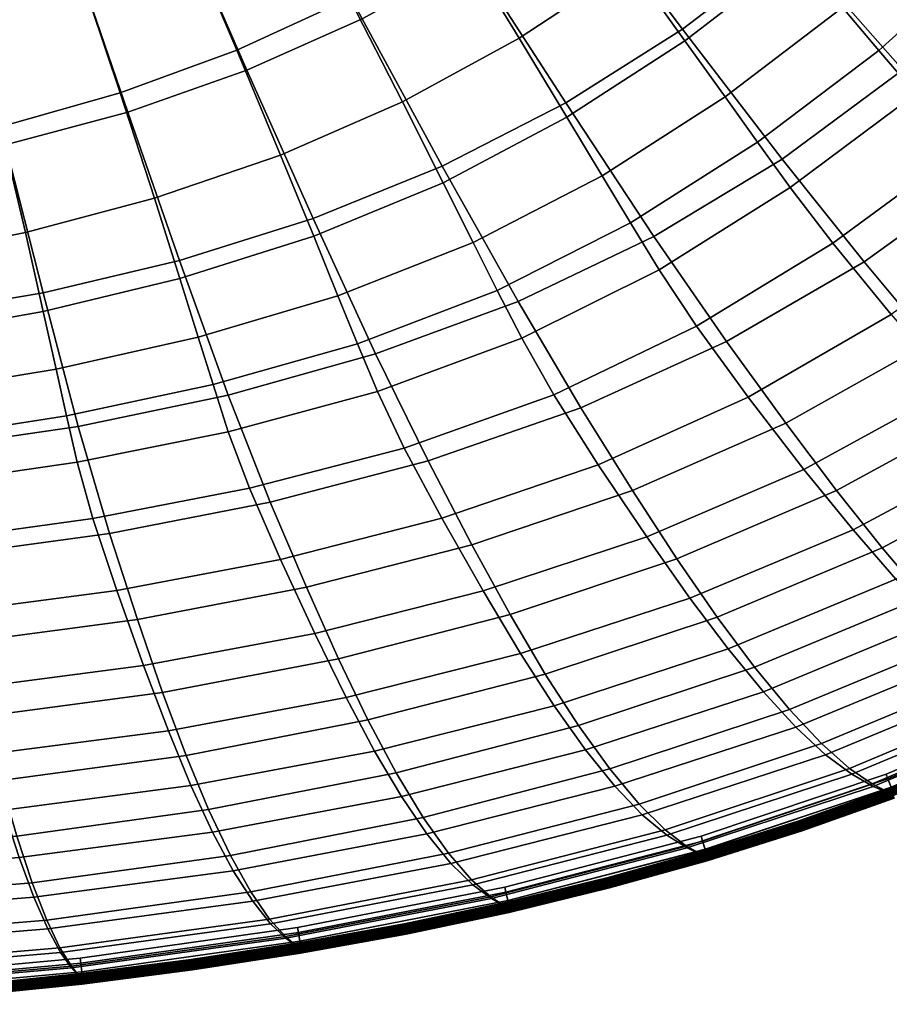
# Model space of a CAD drawing. Header units: millimetres. Extents: x -191 to 509, y -454 to 438.
# Tile 11 of 172: x 213 to 332, y -453 to -318. Entities that reach past the tile are written whole.
import ezdxf

# ---------------------------------------------------------------- set-up
doc = ezdxf.new("R2010")
doc.units = ezdxf.units.MM
doc.layers.add('_P - MAT - F_B - HOR', color=7, linetype='Continuous', lineweight=30, true_color=0xffbf7f)

msp = doc.modelspace()

# ---------------------------------------------------------------- meshes
at = {"layer": '_P - MAT - F_B - HOR'}
mesh = msp.add_polyface(dxfattribs=at)
corners = [(249.49, -298.5, 612.57), (259.88, -317.95, 606.84), (275.03, -309.66, 607.61), (263.05, -290.86, 613.15), (289.43, -300.15, 608.19), (275.96, -282.17, 613.59), (336.95, -397.24, 525.31), (358.88, -385.71, 526.48), (352.64, -379.07, 541.48), (331.23, -390.49, 540.27), (345.74, -371.34, 555.66), (325, -382.64, 554.49), (337.91, -362.24, 568.77), (318.02, -373.39, 567.69), (303.09, -392.04, 553.04), (296.97, -382.64, 566.27), (274.96, -390.08, 564.65), (289.89, -371.29, 578.29), (268.93, -378.57, 576.68), (281.28, -356.7, 589.15), (261.73, -363.9, 587.69), (309.88, -362.2, 579.62), (328.77, -351.27, 580.57), (317.54, -337.18, 591.15), (299.92, -347.79, 590.34), (356.51, -349.2, 569.41), (346.45, -338.55, 581.08), (334.07, -324.96, 591.56), (270.88, -338.17, 598.87), (253.16, -345.35, 597.68), (287.82, -329.48, 599.86), (303.87, -319.34, 600.55), (318.97, -307.81, 600.91), (349.45, -311.29, 591.67), (333.04, -295.03, 601.01), (315.68, -277.77, 608.64), (303.01, -289.5, 608.52), (262.82, -290.54, 248.38), (275.69, -281.86, 248.29), (287.14, -297.34, 248.56), (273, -306.82, 248.81), (304.88, -397.41, 308.63), (298.95, -389, 293.79), (320.52, -379.77, 291.91), (327.27, -388.05, 306.9), (341.1, -368.53, 290.27), (348.59, -376.68, 305.38), (333.13, -394.8, 322.22), (354.99, -383.23, 320.81), (270.82, -386.46, 281.65), (265.65, -376.82, 270.3), (286.2, -369.52, 268.15), (292.3, -379.13, 279.61), (276.51, -396.42, 295.63), (312.87, -369.83, 277.49), (305.79, -360.11, 265.9), (324.5, -348.72, 264.05), (332.5, -358.52, 275.71), (342.37, -335.6, 263.06), (351.17, -345.24, 274.63), (271.02, -340.43, 252.37), (265.44, -329.33, 250.48), (281.44, -320.6, 249.78), (287.99, -331.45, 251.19), (258.17, -315.13, 249.1), (296.71, -310.52, 249.19), (304.18, -320.94, 250.22), (311.22, -299.21, 248.89), (319.61, -309.08, 249.73), (300.54, -286.76, 248.42), (313.05, -275.14, 248.37), (324.74, -286.73, 248.81), (333.95, -295.95, 249.61), (340.77, -302.78, 250.91), (346.91, -281.61, 249.72), (354.2, -287.88, 251.07), (314.14, -334.88, 253.84), (309.69, -328.65, 251.7), (325.81, -316.4, 251.05), (330.81, -322.3, 253.07), (346.26, -308.29, 252.91), (278.43, -355.23, 257.23), (275.12, -348.62, 254.53), (292.81, -339.47, 252.97), (296.7, -345.94, 255.36), (256.56, -355.92, 255.99), (253.24, -347.74, 253.46), (259.24, -362.52, 258.99), (261.98, -369.06, 263.17), (281.79, -361.77, 261.15), (300.64, -352.38, 259.01), (318.64, -341.09, 257.27), (335.86, -328.21, 256.39), (351.8, -313.83, 256.19)]
mesh.append_faces([[corners[k] for k in face] for face in [(0, 1, 2, 3), (3, 2, 4, 5), (6, 7, 8, 9), (9, 8, 10, 11), (11, 10, 12, 13), (14, 11, 13, 15), (16, 15, 17, 18), (18, 17, 19, 20), (15, 13, 21, 17), (13, 12, 22, 21), (21, 22, 23, 24), (17, 21, 24, 19), (12, 25, 26, 22), (22, 26, 27, 23), (20, 19, 28, 29), (19, 24, 30, 28), (24, 23, 31, 30), (30, 31, 4, 2), (28, 30, 2, 1), (23, 27, 32, 31), (27, 33, 34, 32), (32, 34, 35, 36), (31, 32, 36, 4), (37, 38, 39, 40), (41, 42, 43, 44), (44, 43, 45, 46), (47, 44, 46, 48), (49, 50, 51, 52), (53, 49, 52, 42), (42, 52, 54, 43), (52, 51, 55, 54), (54, 55, 56, 57), (43, 54, 57, 45), (57, 56, 58, 59), (60, 61, 62, 63), (61, 64, 40, 62), (62, 40, 39, 65), (63, 62, 65, 66), (66, 65, 67, 68), (65, 39, 69, 67), (67, 69, 70, 71), (68, 67, 71, 72), (73, 72, 74, 75), (76, 77, 78, 79), (77, 66, 68, 78), (78, 68, 72, 73), (79, 78, 73, 80), (81, 82, 83, 84), (82, 60, 63, 83), (83, 63, 66, 77), (84, 83, 77, 76), (85, 86, 60, 82), (87, 85, 82, 81), (88, 87, 81, 89), (50, 88, 89, 51), (51, 89, 90, 55), (89, 81, 84, 90), (90, 84, 76, 91), (55, 90, 91, 56), (56, 91, 92, 58), (91, 76, 79, 92), (92, 79, 80, 93)]])
mesh = msp.add_polyface(dxfattribs=at)
corners = [(214.07, -290.78, 615.44), (220.77, -310.45, 611.14), (235.37, -305.04, 611.87), (227.12, -285.91, 616.01), (227.73, -330.73, 605), (244.07, -324.97, 605.93), (259.88, -317.95, 606.84), (249.49, -298.5, 612.57), (239.75, -280.04, 616.56), (176.33, -340.46, 603.09), (193.81, -338.47, 603.49), (190.38, -317.79, 610.03), (174.62, -319.67, 609.77), (186.92, -297.37, 614.67), (172.87, -299.05, 614.55), (200.66, -294.61, 614.97), (205.77, -314.71, 610.51), (210.96, -335.23, 604.15), (180.83, -393.33, 572.11), (203.03, -391.55, 572.69), (200.17, -376.88, 583.91), (179.41, -378.71, 583.38), (225.24, -388.54, 573.69), (247.29, -384.25, 575.07), (241.53, -369.55, 586.19), (220.93, -373.85, 584.88), (252.24, -395.91, 563.06), (274.96, -390.08, 564.65), (268.93, -378.57, 576.68), (261.73, -363.9, 587.69), (197.09, -358.73, 594.49), (177.92, -360.66, 594.02), (216.1, -355.55, 595.34), (234.83, -351.11, 596.44), (253.16, -345.35, 597.68), (270.88, -338.17, 598.87), (214.07, -290.83, 248.33), (227.12, -285.95, 248.34), (235.25, -304.75, 248.52), (220.7, -310.22, 248.54), (239.74, -280.07, 248.33), (249.32, -298.19, 248.47), (258.17, -315.13, 249.1), (242.7, -322.22, 249.32), (226.7, -328.09, 249.49), (262.82, -290.54, 248.38), (273, -306.82, 248.81), (174.58, -319.97, 248.5), (172.85, -299.27, 248.18), (186.92, -297.5, 248.25), (190.37, -317.83, 248.53), (176.09, -338.74, 249.8), (193.41, -336.33, 249.75), (205.75, -314.57, 248.54), (200.67, -294.68, 248.3), (210.28, -332.77, 249.64), (248.68, -392.1, 283.45), (244.44, -382.34, 272.18), (265.65, -376.82, 270.3), (270.82, -386.46, 281.65), (177.17, -353.24, 252.6), (195.61, -350.82, 252.4), (177.9, -363.78, 256.13), (197.13, -361.49, 255.77), (213.7, -347.26, 252.07), (216.13, -358.09, 255.18), (231.4, -342.56, 251.62), (234.86, -353.55, 254.4), (248.7, -336.63, 251.1), (253.24, -347.74, 253.46), (265.44, -329.33, 250.48), (271.02, -340.43, 252.37), (239.43, -368.12, 260.52), (237.39, -361.61, 257.26), (256.56, -355.92, 255.99), (259.24, -362.52, 258.99), (199.09, -375.54, 262.73), (198.21, -369.27, 259.09), (217.89, -366.01, 258.31), (219.32, -372.4, 261.78), (178.43, -371.45, 259.58), (178.85, -377.63, 263.32), (179.3, -383.79, 268.16), (200.01, -381.8, 267.47), (179.99, -391.38, 275.56), (201.42, -389.47, 274.85), (220.79, -378.76, 266.39), (222.95, -386.49, 273.71), (241.52, -374.58, 264.94), (261.98, -369.06, 263.17)]
mesh.append_faces([[corners[k] for k in face] for face in [(0, 1, 2, 3), (1, 4, 5, 2), (2, 5, 6, 7), (3, 2, 7, 8), (9, 10, 11, 12), (12, 11, 13, 14), (0, 15, 16, 1), (15, 13, 11, 16), (16, 11, 10, 17), (1, 16, 17, 4), (18, 19, 20, 21), (22, 23, 24, 25), (19, 22, 25, 20), (26, 27, 28, 23), (23, 28, 29, 24), (21, 20, 30, 31), (31, 30, 10, 9), (20, 25, 32, 30), (25, 24, 33, 32), (32, 33, 4, 17), (30, 32, 17, 10), (24, 29, 34, 33), (34, 35, 6, 5), (33, 34, 5, 4), (36, 37, 38, 39), (37, 40, 41, 38), (38, 41, 42, 43), (39, 38, 43, 44), (41, 45, 46, 42), (47, 48, 49, 50), (51, 47, 50, 52), (36, 39, 53, 54), (39, 44, 55, 53), (53, 55, 52, 50), (54, 53, 50, 49), (56, 57, 58, 59), (60, 51, 52, 61), (62, 60, 61, 63), (63, 61, 64, 65), (61, 52, 55, 64), (64, 55, 44, 66), (65, 64, 66, 67), (67, 66, 68, 69), (66, 44, 43, 68), (68, 43, 42, 70), (69, 68, 70, 71), (72, 73, 74, 75), (73, 67, 69, 74), (76, 77, 78, 79), (77, 63, 65, 78), (78, 65, 67, 73), (79, 78, 73, 72), (80, 62, 63, 77), (81, 80, 77, 76), (82, 81, 76, 83), (84, 82, 83, 85), (85, 83, 86, 87), (83, 76, 79, 86), (86, 79, 72, 88), (87, 86, 88, 57), (57, 88, 89, 58), (88, 72, 75, 89)]])
mesh = msp.add_polyface(dxfattribs=at)
corners = [(250.86, -445.12, 443.94), (279.34, -439.58, 444.04), (277.55, -438.37, 457.14), (249.37, -443.83, 456.89), (274.91, -436.06, 473.95), (247.19, -441.44, 473.54), (271.75, -432.42, 490.61), (244.63, -437.72, 490.08), (268.26, -427.49, 506.47), (241.81, -432.7, 505.81), (264.55, -421.38, 521.64), (238.83, -426.43, 520.83), (260.68, -414.13, 536.17), (235.73, -418.98, 535.19), (256.63, -405.72, 550.04), (232.51, -410.35, 548.88), (252.24, -395.91, 563.06), (229.06, -400.34, 561.75), (247.29, -384.25, 575.07), (225.24, -388.54, 573.69), (249.43, -444.07, 408), (247.32, -442.08, 391.25), (275.08, -436.74, 390.84), (277.62, -438.61, 407.76), (250.88, -445.15, 420.99), (279.36, -439.61, 420.9), (244.87, -439, 374.5), (242.2, -434.8, 358.4), (268.79, -429.76, 357.71), (272.08, -433.8, 373.95), (239.36, -429.51, 342.81), (236.4, -423.13, 327.65), (261.61, -418.39, 326.65), (265.29, -424.61, 341.96), (233.3, -415.62, 312.9), (229.91, -406.67, 298.54), (253.42, -402.26, 297.25), (257.72, -411.04, 311.76), (226.21, -396.35, 284.9), (222.95, -386.49, 273.71), (244.44, -382.34, 272.18), (248.68, -392.1, 283.45), (270.82, -386.46, 281.65), (276.51, -396.42, 295.63), (221.08, -449.33, 421.08), (251.47, -445.56, 427.12), (221.51, -449.77, 427.14), (280.06, -439.98, 427.09), (280.16, -440.04, 429.01), (251.55, -445.63, 429.02), (221.57, -449.84, 429.02), (221.57, -449.88, 435.93), (251.55, -445.67, 435.94), (251.47, -445.6, 437.83), (221.51, -449.81, 437.81), (280.16, -440.08, 435.94), (280.06, -440.02, 437.86), (221.07, -449.29, 443.86), (221.43, -448.67, 431.94), (251.35, -444.47, 431.94), (251.14, -443.29, 432.16), (221.29, -447.49, 432.16), (279.89, -438.9, 431.93), (279.62, -437.74, 432.16), (279.46, -437.07, 432.44), (251.03, -442.61, 432.44), (221.21, -446.8, 432.45), (279.89, -438.91, 432.99), (251.35, -444.48, 432.99), (251.15, -443.3, 432.75), (279.62, -437.74, 432.74), (221.43, -448.68, 432.99), (221.29, -447.5, 432.75), (221.21, -446.8, 432.45), (251.03, -442.61, 432.44), (251.03, -442.61, 432.44), (279.46, -437.07, 432.44), (251.55, -445.66, 434.88), (221.57, -449.87, 434.88), (251.55, -445.64, 434.11), (221.57, -449.86, 434.11), (251.55, -445.63, 430.07), (251.55, -445.62, 430.85), (221.57, -449.84, 430.85), (221.57, -449.84, 430.07), (221.56, -449.82, 433.7), (251.54, -445.61, 433.7), (221.56, -449.76, 433.5), (251.53, -445.54, 433.5), (280.15, -440.02, 433.7), (280.14, -439.96, 433.5), (251.52, -445.45, 433.36), (280.12, -439.87, 433.36), (221.55, -449.66, 433.36), (221.53, -449.54, 433.24), (251.5, -445.33, 433.24), (280.09, -439.75, 433.24), (251.46, -445.11, 433.14), (280.04, -439.54, 433.14), (221.51, -449.32, 433.14), (251.54, -445.59, 431.26), (221.57, -449.81, 431.26), (280.15, -440.01, 431.26), (280.14, -439.95, 431.45), (251.53, -445.53, 431.45), (221.56, -449.75, 431.45), (251.52, -445.44, 431.59), (221.55, -449.65, 431.59), (280.12, -439.86, 431.59), (280.09, -439.73, 431.71), (251.5, -445.32, 431.71), (221.53, -449.53, 431.71), (251.46, -445.1, 431.8), (221.51, -449.31, 431.8), (280.04, -439.53, 431.8)]
mesh.append_faces([[corners[k] for k in face] for face in [(0, 1, 2, 3), (3, 2, 4, 5), (5, 4, 6, 7), (7, 6, 8, 9), (9, 8, 10, 11), (11, 10, 12, 13), (13, 12, 14, 15), (15, 14, 16, 17), (17, 16, 18, 19), (20, 21, 22, 23), (24, 20, 23, 25), (26, 27, 28, 29), (21, 26, 29, 22), (30, 31, 32, 33), (27, 30, 33, 28), (34, 35, 36, 37), (31, 34, 37, 32), (38, 39, 40, 41), (35, 38, 41, 36), (36, 41, 42, 43), (44, 24, 45, 46), (24, 25, 47, 45), (45, 47, 48, 49), (46, 45, 49, 50), (51, 52, 53, 54), (52, 55, 56, 53), (53, 56, 1, 0), (54, 53, 0, 57), (58, 59, 60, 61), (59, 62, 63, 60), (60, 63, 64, 65), (61, 60, 65, 66), (67, 68, 69, 70), (68, 71, 72, 69), (69, 72, 73, 74), (70, 69, 75, 76), (77, 52, 51, 78), (79, 77, 78, 80), (81, 82, 83, 84), (49, 81, 84, 50), (79, 80, 85, 86), (86, 85, 87, 88), (89, 86, 88, 90), (90, 88, 91, 92), (88, 87, 93, 91), (91, 93, 94, 95), (92, 91, 95, 96), (96, 95, 97, 98), (95, 94, 99, 97), (97, 99, 71, 68), (98, 97, 68, 67), (83, 82, 100, 101), (100, 102, 103, 104), (101, 100, 104, 105), (105, 104, 106, 107), (104, 103, 108, 106), (106, 108, 109, 110), (107, 106, 110, 111), (111, 110, 112, 113), (110, 109, 114, 112), (112, 114, 62, 59), (113, 112, 59, 58)]])
mesh = msp.add_polyface(dxfattribs=at)
corners = [(279.34, -439.58, 444.04), (306.39, -432.55, 444.16), (304.42, -431.42, 457.44), (277.55, -438.37, 457.14), (331.96, -423.99, 444.28), (329.9, -422.91, 457.78), (326.78, -420.8, 475.09), (301.47, -429.21, 474.48), (274.91, -436.06, 473.95), (297.89, -425.67, 491.34), (271.75, -432.42, 490.61), (322.94, -417.37, 492.2), (318.55, -412.7, 508.46), (293.87, -420.85, 507.37), (268.26, -427.49, 506.47), (289.57, -414.9, 522.72), (264.55, -421.38, 521.64), (313.75, -406.9, 523.99), (308.6, -400.02, 538.86), (285.02, -407.85, 537.43), (260.68, -414.13, 536.17), (280.22, -399.67, 551.49), (256.63, -405.72, 550.04), (303.09, -392.04, 553.04), (296.97, -382.64, 566.27), (274.96, -390.08, 564.65), (252.24, -395.91, 563.06), (331.23, -390.49, 540.27), (325, -382.64, 554.49), (279.36, -439.61, 420.9), (277.62, -438.61, 407.76), (304.51, -431.69, 407.45), (306.42, -432.61, 420.78), (275.08, -436.74, 390.84), (301.69, -429.94, 390.3), (327.08, -421.58, 389.67), (330.03, -423.24, 407.1), (272.08, -433.8, 373.95), (298.32, -427.13, 373.2), (268.79, -429.76, 357.71), (294.56, -423.23, 356.76), (319.42, -415.11, 355.63), (323.49, -418.89, 372.31), (265.29, -424.61, 341.96), (290.52, -418.24, 340.82), (261.61, -418.39, 326.65), (286.23, -412.18, 325.34), (310.12, -404.37, 323.81), (314.95, -410.26, 339.48), (257.72, -411.04, 311.76), (281.64, -405.01, 310.29), (253.42, -402.26, 297.25), (276.51, -396.42, 295.63), (298.95, -389, 293.79), (304.88, -397.41, 308.63), (280.16, -440.08, 435.94), (307.29, -433.03, 435.95), (307.18, -432.97, 437.89), (280.06, -440.02, 437.86), (307.19, -432.95, 427.06), (280.06, -439.98, 427.09), (307.3, -433, 429.01), (280.16, -440.04, 429.01), (306.95, -431.88, 432.99), (279.89, -438.91, 432.99), (279.62, -437.74, 432.74), (306.6, -430.74, 432.74), (279.46, -437.07, 432.44), (306.4, -430.07, 432.44), (279.89, -438.9, 431.93), (306.95, -431.87, 431.93), (306.6, -430.73, 432.15), (279.62, -437.74, 432.16), (306.4, -430.07, 432.44), (279.46, -437.07, 432.44), (280.16, -440.06, 434.11), (280.16, -440.08, 434.88), (251.55, -445.66, 434.88), (251.55, -445.64, 434.11), (251.55, -445.67, 435.94), (280.16, -440.04, 430.07), (251.55, -445.63, 430.07), (251.55, -445.63, 429.02), (280.16, -440.04, 430.85), (251.55, -445.62, 430.85), (307.29, -433.02, 434.88), (307.29, -433.01, 434.11), (307.3, -433, 430.07), (307.29, -432.99, 430.85), (251.54, -445.61, 433.7), (280.15, -440.02, 433.7), (280.15, -440.01, 431.26), (251.54, -445.59, 431.26), (307.28, -432.97, 433.7), (280.14, -439.96, 433.5), (307.26, -432.91, 433.5), (280.12, -439.87, 433.36), (307.24, -432.82, 433.36), (280.09, -439.75, 433.24), (307.2, -432.7, 433.24), (280.04, -439.54, 433.14), (307.14, -432.5, 433.14), (307.28, -432.96, 431.26), (307.26, -432.9, 431.45), (280.14, -439.95, 431.45), (307.24, -432.81, 431.59), (280.12, -439.86, 431.59), (307.2, -432.69, 431.71), (280.09, -439.73, 431.71), (307.14, -432.49, 431.8), (280.04, -439.53, 431.8)]
mesh.append_faces([[corners[k] for k in face] for face in [(0, 1, 2, 3), (1, 4, 5, 2), (2, 5, 6, 7), (3, 2, 7, 8), (8, 7, 9, 10), (7, 6, 11, 9), (9, 11, 12, 13), (10, 9, 13, 14), (14, 13, 15, 16), (13, 12, 17, 15), (15, 17, 18, 19), (16, 15, 19, 20), (20, 19, 21, 22), (19, 18, 23, 21), (21, 23, 24, 25), (22, 21, 25, 26), (18, 27, 28, 23), (29, 30, 31, 32), (30, 33, 34, 31), (31, 34, 35, 36), (33, 37, 38, 34), (37, 39, 40, 38), (38, 40, 41, 42), (34, 38, 42, 35), (39, 43, 44, 40), (43, 45, 46, 44), (44, 46, 47, 48), (40, 44, 48, 41), (45, 49, 50, 46), (49, 51, 52, 50), (50, 52, 53, 54), (46, 50, 54, 47), (55, 56, 57, 58), (58, 57, 1, 0), (29, 32, 59, 60), (60, 59, 61, 62), (63, 64, 65, 66), (66, 65, 67, 68), (69, 70, 71, 72), (72, 71, 73, 74), (75, 76, 77, 78), (76, 55, 79, 77), (62, 80, 81, 82), (80, 83, 84, 81), (85, 56, 55, 76), (86, 85, 76, 75), (87, 88, 83, 80), (61, 87, 80, 62), (75, 78, 89, 90), (84, 83, 91, 92), (86, 75, 90, 93), (93, 90, 94, 95), (95, 94, 96, 97), (97, 96, 98, 99), (99, 98, 100, 101), (101, 100, 64, 63), (83, 88, 102, 91), (91, 102, 103, 104), (104, 103, 105, 106), (106, 105, 107, 108), (108, 107, 109, 110), (110, 109, 70, 69)]])
mesh = msp.add_polyface(dxfattribs=at)
corners = [(190.16, -452.08, 443.79), (221.07, -449.29, 443.86), (219.99, -447.9, 456.69), (189.6, -450.56, 456.52), (218.43, -445.39, 473.21), (188.78, -447.9, 472.94), (250.86, -445.12, 443.94), (249.37, -443.83, 456.89), (247.19, -441.44, 473.54), (216.61, -441.58, 489.67), (187.84, -443.98, 489.33), (214.62, -436.46, 505.33), (186.81, -438.75, 504.95), (244.63, -437.72, 490.08), (241.81, -432.7, 505.81), (212.5, -430.06, 520.25), (185.71, -432.23, 519.83), (210.31, -422.43, 534.47), (184.57, -424.47, 534), (238.83, -426.43, 520.83), (235.73, -418.98, 535.19), (208.05, -413.61, 548.03), (183.4, -415.52, 547.49), (205.65, -403.44, 560.79), (182.17, -405.25, 560.21), (232.51, -410.35, 548.88), (229.06, -400.34, 561.75), (203.03, -391.55, 572.69), (180.83, -393.33, 572.11), (225.24, -388.54, 573.69), (189.61, -450.82, 408.36), (188.82, -448.54, 391.83), (218.51, -446.02, 391.57), (220.03, -448.15, 408.2), (190.17, -452.11, 421.15), (221.08, -449.33, 421.08), (249.43, -444.07, 408), (250.88, -445.15, 420.99), (247.32, -442.08, 391.25), (187.9, -445.17, 375.24), (186.9, -440.69, 359.25), (214.86, -438.43, 358.9), (216.76, -442.78, 374.91), (244.87, -439, 374.5), (242.2, -434.8, 358.4), (185.83, -435.12, 343.81), (184.73, -428.47, 328.81), (210.73, -426.48, 328.37), (212.83, -432.99, 343.41), (239.36, -429.51, 342.81), (236.4, -423.13, 327.65), (183.58, -420.7, 314.17), (182.37, -411.56, 299.97), (206.17, -409.76, 299.46), (208.54, -418.83, 313.71), (233.3, -415.62, 312.9), (229.91, -406.67, 298.54), (181.09, -401.18, 286.58), (179.99, -391.38, 275.56), (201.42, -389.47, 274.85), (203.63, -399.35, 285.96), (226.21, -396.35, 284.9), (222.95, -386.49, 273.71), (221.51, -449.77, 427.14), (190.4, -452.6, 427.16), (221.57, -449.84, 429.02), (190.43, -452.68, 429.03), (190.43, -452.74, 435.92), (221.57, -449.88, 435.93), (221.51, -449.81, 437.81), (190.39, -452.66, 437.79), (221.43, -448.68, 432.99), (190.36, -451.53, 433), (190.29, -450.33, 432.75), (221.29, -447.5, 432.75), (190.25, -449.63, 432.45), (221.21, -446.8, 432.45), (190.36, -451.51, 431.94), (221.43, -448.67, 431.94), (221.29, -447.49, 432.16), (190.29, -450.33, 432.16), (221.21, -446.8, 432.45), (190.25, -449.63, 432.45), (221.57, -449.86, 434.11), (221.57, -449.87, 434.88), (190.43, -452.73, 434.88), (190.43, -452.71, 434.11), (221.57, -449.84, 430.07), (190.43, -452.69, 430.07), (221.57, -449.84, 430.85), (190.43, -452.68, 430.85), (190.42, -452.67, 433.7), (221.56, -449.82, 433.7), (190.42, -452.61, 433.5), (221.56, -449.76, 433.5), (190.42, -452.51, 433.36), (221.55, -449.66, 433.36), (190.41, -452.39, 433.24), (221.53, -449.54, 433.24), (190.4, -452.17, 433.14), (221.51, -449.32, 433.14), (221.57, -449.81, 431.26), (190.43, -452.65, 431.26), (221.56, -449.75, 431.45), (190.42, -452.59, 431.45), (221.55, -449.65, 431.59), (190.42, -452.49, 431.59), (221.53, -449.53, 431.71), (190.41, -452.37, 431.71), (221.51, -449.31, 431.8), (190.4, -452.16, 431.8)]
mesh.append_faces([[corners[k] for k in face] for face in [(0, 1, 2, 3), (3, 2, 4, 5), (1, 6, 7, 2), (2, 7, 8, 4), (5, 4, 9, 10), (10, 9, 11, 12), (4, 8, 13, 9), (9, 13, 14, 11), (12, 11, 15, 16), (16, 15, 17, 18), (11, 14, 19, 15), (15, 19, 20, 17), (18, 17, 21, 22), (22, 21, 23, 24), (17, 20, 25, 21), (21, 25, 26, 23), (24, 23, 27, 28), (23, 26, 29, 27), (30, 31, 32, 33), (34, 30, 33, 35), (35, 33, 36, 37), (33, 32, 38, 36), (39, 40, 41, 42), (31, 39, 42, 32), (32, 42, 43, 38), (42, 41, 44, 43), (45, 46, 47, 48), (40, 45, 48, 41), (41, 48, 49, 44), (48, 47, 50, 49), (51, 52, 53, 54), (46, 51, 54, 47), (47, 54, 55, 50), (54, 53, 56, 55), (57, 58, 59, 60), (52, 57, 60, 53), (53, 60, 61, 56), (60, 59, 62, 61), (34, 35, 63, 64), (64, 63, 65, 66), (67, 68, 69, 70), (70, 69, 1, 0), (71, 72, 73, 74), (74, 73, 75, 76), (77, 78, 79, 80), (80, 79, 81, 82), (83, 84, 85, 86), (84, 68, 67, 85), (65, 87, 88, 66), (87, 89, 90, 88), (83, 86, 91, 92), (92, 91, 93, 94), (94, 93, 95, 96), (96, 95, 97, 98), (98, 97, 99, 100), (100, 99, 72, 71), (90, 89, 101, 102), (102, 101, 103, 104), (104, 103, 105, 106), (106, 105, 107, 108), (108, 107, 109, 110), (110, 109, 78, 77)]])
mesh = msp.add_polyface(dxfattribs=at)
corners = [(331.96, -423.99, 444.28), (355.98, -413.84, 444.41), (353.91, -412.78, 458.11), (329.9, -422.91, 457.78), (350.75, -410.72, 475.7), (326.78, -420.8, 475.09), (346.79, -407.42, 493.11), (322.94, -417.37, 492.2), (342.16, -402.9, 509.62), (318.55, -412.7, 508.46), (336.95, -397.24, 525.31), (313.75, -406.9, 523.99), (331.23, -390.49, 540.27), (308.6, -400.02, 538.86), (306.42, -432.61, 420.78), (304.51, -431.69, 407.45), (330.03, -423.24, 407.1), (332, -424.08, 420.65), (354.1, -413.14, 406.75), (356.04, -413.93, 420.52), (327.08, -421.58, 389.67), (351.16, -411.56, 389.03), (323.49, -418.89, 372.31), (347.48, -408.94, 371.37), (319.42, -415.11, 355.63), (343.22, -405.26, 354.43), (314.95, -410.26, 339.48), (338.42, -400.52, 338.06), (310.12, -404.37, 323.81), (333.13, -394.8, 322.22), (304.88, -397.41, 308.63), (327.27, -388.05, 306.9), (332.9, -424.45, 435.95), (356.93, -414.28, 435.96), (356.81, -414.23, 437.94), (332.78, -424.39, 437.91), (356.82, -414.22, 427), (332.79, -424.39, 427.03), (356.93, -414.27, 428.99), (332.9, -424.43, 429), (307.29, -433.03, 435.95), (307.18, -432.97, 437.89), (306.39, -432.55, 444.16), (307.19, -432.95, 427.06), (307.3, -433, 429.01), (332.47, -423.33, 431.93), (356.41, -413.21, 431.93), (355.89, -412.14, 432.15), (332.04, -422.22, 432.15), (355.59, -411.52, 432.43), (331.79, -421.57, 432.43), (356.41, -413.21, 432.99), (332.47, -423.33, 432.99), (332.04, -422.22, 432.74), (355.89, -412.14, 432.73), (331.79, -421.57, 432.43), (355.59, -411.52, 432.43), (306.95, -431.88, 432.99), (306.6, -430.74, 432.74), (306.4, -430.07, 432.44), (331.79, -421.57, 432.43), (306.95, -431.87, 431.93), (306.6, -430.73, 432.15), (306.4, -430.07, 432.44), (356.93, -414.28, 434.88), (332.9, -424.44, 434.88), (356.92, -414.27, 434.11), (332.9, -424.43, 434.11), (356.93, -414.27, 430.07), (356.92, -414.26, 430.85), (332.9, -424.42, 430.85), (332.9, -424.43, 430.07), (307.29, -433.02, 434.88), (307.29, -433.01, 434.11), (307.3, -433, 430.07), (307.29, -432.99, 430.85), (332.88, -424.4, 433.69), (356.91, -414.24, 433.69), (332.86, -424.34, 433.5), (356.88, -414.18, 433.5), (332.83, -424.25, 433.36), (356.84, -414.09, 433.36), (332.78, -424.13, 433.24), (356.79, -413.98, 433.24), (332.7, -423.93, 433.14), (356.69, -413.79, 433.14), (356.91, -414.23, 431.26), (332.89, -424.39, 431.26), (356.88, -414.17, 431.45), (332.86, -424.33, 431.45), (356.84, -414.09, 431.59), (332.83, -424.24, 431.59), (356.78, -413.98, 431.7), (332.78, -424.13, 431.7), (356.69, -413.78, 431.8), (332.7, -423.93, 431.8), (307.28, -432.97, 433.7), (307.26, -432.91, 433.5), (307.24, -432.82, 433.36), (307.2, -432.7, 433.24), (307.14, -432.5, 433.14), (307.28, -432.96, 431.26), (307.26, -432.9, 431.45), (307.24, -432.81, 431.59), (307.2, -432.69, 431.71), (307.14, -432.49, 431.8)]
mesh.append_faces([[corners[k] for k in face] for face in [(0, 1, 2, 3), (3, 2, 4, 5), (5, 4, 6, 7), (7, 6, 8, 9), (9, 8, 10, 11), (11, 10, 12, 13), (14, 15, 16, 17), (17, 16, 18, 19), (16, 20, 21, 18), (20, 22, 23, 21), (22, 24, 25, 23), (24, 26, 27, 25), (26, 28, 29, 27), (28, 30, 31, 29), (32, 33, 34, 35), (35, 34, 1, 0), (17, 19, 36, 37), (37, 36, 38, 39), (40, 32, 35, 41), (41, 35, 0, 42), (14, 17, 37, 43), (43, 37, 39, 44), (45, 46, 47, 48), (48, 47, 49, 50), (51, 52, 53, 54), (54, 53, 55, 56), (52, 57, 58, 53), (53, 58, 59, 60), (61, 45, 48, 62), (62, 48, 50, 63), (64, 33, 32, 65), (66, 64, 65, 67), (68, 69, 70, 71), (38, 68, 71, 39), (67, 65, 72, 73), (65, 32, 40, 72), (39, 71, 74, 44), (71, 70, 75, 74), (66, 67, 76, 77), (77, 76, 78, 79), (79, 78, 80, 81), (81, 80, 82, 83), (83, 82, 84, 85), (85, 84, 52, 51), (70, 69, 86, 87), (87, 86, 88, 89), (89, 88, 90, 91), (91, 90, 92, 93), (93, 92, 94, 95), (95, 94, 46, 45), (67, 73, 96, 76), (76, 96, 97, 78), (78, 97, 98, 80), (80, 98, 99, 82), (82, 99, 100, 84), (84, 100, 57, 52), (75, 70, 87, 101), (101, 87, 89, 102), (102, 89, 91, 103), (103, 91, 93, 104), (104, 93, 95, 105), (105, 95, 45, 61)]])
mesh = msp.add_polyface(dxfattribs=at)
corners = [(344.6, -418.71, 432.84), (332.42, -423.59, 432.84), (332.46, -423.7, 432.99), (344.65, -418.82, 432.99), (332.51, -423.84, 433.1), (344.71, -418.96, 433.1), (344.56, -418.62, 432.48), (332.38, -423.5, 432.48), (332.39, -423.52, 432.66), (344.57, -418.65, 432.66), (344.6, -418.71, 432.11), (332.42, -423.59, 432.11), (332.39, -423.52, 432.29), (344.57, -418.65, 432.29), (332.38, -423.5, 432.48), (344.56, -418.62, 432.48), (344.71, -418.96, 431.85), (332.51, -423.84, 431.85), (332.46, -423.7, 431.96), (344.65, -418.82, 431.96), (344.77, -419.12, 431.78), (332.57, -424, 431.78), (332.86, -424.76, 432.84), (320.23, -429.25, 432.84), (320.26, -429.32, 432.66), (332.89, -424.83, 432.66), (307.22, -433.36, 432.84), (307.24, -433.43, 432.66), (307.25, -433.45, 432.48), (320.27, -429.35, 432.48), (332.9, -424.85, 432.48), (332.77, -424.51, 433.1), (320.15, -429, 433.1), (320.2, -429.15, 432.99), (332.82, -424.65, 432.99), (307.14, -433.11, 433.1), (307.19, -433.25, 432.99), (332.64, -424.17, 433.2), (320.03, -428.66, 433.2), (320.09, -428.84, 433.17), (332.7, -424.35, 433.17), (307.04, -432.76, 433.2), (307.1, -432.94, 433.18), (319.92, -428.32, 433.1), (319.97, -428.48, 433.17), (332.57, -424, 433.17), (306.94, -432.41, 433.1), (306.99, -432.58, 433.18), (319.83, -428.07, 432.84), (319.87, -428.18, 432.99), (306.9, -432.27, 432.99), (319.8, -427.98, 432.48), (319.81, -428, 432.66), (319.83, -428.07, 432.11), (319.81, -428, 432.29), (319.8, -427.98, 432.48), (332.38, -423.5, 432.48), (319.92, -428.32, 431.85), (319.87, -428.18, 431.96), (332.64, -424.17, 431.75), (320.03, -428.66, 431.75), (319.97, -428.48, 431.78), (307.04, -432.76, 431.75), (306.99, -432.58, 431.78), (306.94, -432.41, 431.85), (332.77, -424.51, 431.85), (320.15, -429, 431.85), (320.09, -428.84, 431.78), (332.7, -424.35, 431.78), (307.14, -433.11, 431.85), (307.1, -432.94, 431.78), (332.86, -424.76, 432.11), (320.23, -429.25, 432.11), (320.2, -429.15, 431.96), (332.82, -424.65, 431.96), (307.22, -433.36, 432.11), (307.19, -433.25, 431.96), (320.26, -429.32, 432.29), (332.89, -424.83, 432.29), (307.24, -433.43, 432.29)]
mesh.append_faces([[corners[k] for k in face] for face in [(0, 1, 2, 3), (3, 2, 4, 5), (6, 7, 8, 9), (9, 8, 1, 0), (10, 11, 12, 13), (13, 12, 14, 15), (16, 17, 18, 19), (19, 18, 11, 10), (20, 21, 17, 16), (22, 23, 24, 25), (23, 26, 27, 24), (24, 27, 28, 29), (25, 24, 29, 30), (31, 32, 33, 34), (32, 35, 36, 33), (33, 36, 26, 23), (34, 33, 23, 22), (37, 38, 39, 40), (38, 41, 42, 39), (39, 42, 35, 32), (40, 39, 32, 31), (4, 43, 44, 45), (43, 46, 47, 44), (44, 47, 41, 38), (45, 44, 38, 37), (1, 48, 49, 2), (49, 50, 46, 43), (2, 49, 43, 4), (7, 51, 52, 8), (8, 52, 48, 1), (11, 53, 54, 12), (12, 54, 55, 56), (17, 57, 58, 18), (18, 58, 53, 11), (59, 60, 61, 21), (60, 62, 63, 61), (61, 63, 64, 57), (21, 61, 57, 17), (65, 66, 67, 68), (66, 69, 70, 67), (67, 70, 62, 60), (68, 67, 60, 59), (71, 72, 73, 74), (72, 75, 76, 73), (73, 76, 69, 66), (74, 73, 66, 65), (30, 29, 77, 78), (29, 28, 79, 77), (77, 79, 75, 72), (78, 77, 72, 71)]])
mesh = msp.add_polyface(dxfattribs=at)
corners = [(319.83, -428.07, 432.84), (306.86, -432.16, 432.84), (306.9, -432.27, 432.99), (319.87, -428.18, 432.99), (319.8, -427.98, 432.48), (306.83, -432.07, 432.48), (306.84, -432.09, 432.66), (319.81, -428, 432.66), (319.83, -428.07, 432.11), (306.86, -432.16, 432.11), (306.84, -432.09, 432.29), (319.81, -428, 432.29), (306.83, -432.07, 432.48), (319.8, -427.98, 432.48), (319.92, -428.32, 431.85), (306.94, -432.41, 431.85), (306.9, -432.27, 431.96), (319.87, -428.18, 431.96), (307.22, -433.36, 432.84), (293.83, -437.08, 432.84), (293.84, -437.15, 432.66), (307.24, -433.43, 432.66), (280.06, -440.43, 432.84), (280.07, -440.5, 432.66), (280.08, -440.52, 432.48), (293.85, -437.17, 432.48), (307.25, -433.45, 432.48), (307.14, -433.11, 433.1), (293.76, -436.83, 433.1), (293.8, -436.97, 432.99), (307.19, -433.25, 432.99), (280, -440.17, 433.1), (280.03, -440.32, 432.99), (307.04, -432.76, 433.2), (293.67, -436.48, 433.2), (293.71, -436.66, 433.18), (307.1, -432.94, 433.18), (279.92, -439.82, 433.2), (279.96, -440, 433.18), (306.94, -432.41, 433.1), (293.58, -436.13, 433.1), (293.62, -436.29, 433.18), (306.99, -432.58, 433.18), (279.84, -439.47, 433.1), (279.88, -439.64, 433.18), (293.51, -435.87, 432.84), (293.54, -435.98, 432.99), (279.8, -439.32, 432.99), (293.48, -435.78, 432.48), (293.49, -435.8, 432.66), (293.51, -435.87, 432.11), (293.49, -435.8, 432.29), (293.48, -435.78, 432.48), (306.83, -432.07, 432.48), (293.58, -436.13, 431.85), (293.54, -435.98, 431.96), (279.84, -439.47, 431.85), (279.8, -439.32, 431.96), (307.04, -432.76, 431.75), (293.67, -436.48, 431.75), (293.62, -436.29, 431.78), (306.99, -432.58, 431.78), (279.92, -439.82, 431.75), (279.88, -439.64, 431.78), (307.14, -433.11, 431.85), (293.76, -436.83, 431.85), (293.71, -436.66, 431.78), (307.1, -432.94, 431.78), (280, -440.17, 431.85), (279.96, -440, 431.78), (307.22, -433.36, 432.11), (293.83, -437.08, 432.11), (293.8, -436.97, 431.96), (307.19, -433.25, 431.96), (280.06, -440.43, 432.11), (280.03, -440.32, 431.96), (293.84, -437.15, 432.29), (307.24, -433.43, 432.29), (280.07, -440.5, 432.29)]
mesh.append_faces([[corners[k] for k in face] for face in [(0, 1, 2, 3), (4, 5, 6, 7), (7, 6, 1, 0), (8, 9, 10, 11), (11, 10, 12, 13), (14, 15, 16, 17), (17, 16, 9, 8), (18, 19, 20, 21), (19, 22, 23, 20), (20, 23, 24, 25), (21, 20, 25, 26), (27, 28, 29, 30), (28, 31, 32, 29), (29, 32, 22, 19), (30, 29, 19, 18), (33, 34, 35, 36), (34, 37, 38, 35), (35, 38, 31, 28), (36, 35, 28, 27), (39, 40, 41, 42), (40, 43, 44, 41), (41, 44, 37, 34), (42, 41, 34, 33), (1, 45, 46, 2), (46, 47, 43, 40), (2, 46, 40, 39), (5, 48, 49, 6), (6, 49, 45, 1), (9, 50, 51, 10), (10, 51, 52, 53), (15, 54, 55, 16), (54, 56, 57, 55), (16, 55, 50, 9), (58, 59, 60, 61), (59, 62, 63, 60), (60, 63, 56, 54), (61, 60, 54, 15), (64, 65, 66, 67), (65, 68, 69, 66), (66, 69, 62, 59), (67, 66, 59, 58), (70, 71, 72, 73), (71, 74, 75, 72), (72, 75, 68, 65), (73, 72, 65, 64), (26, 25, 76, 77), (25, 24, 78, 76), (76, 78, 74, 71), (77, 76, 71, 70)]])
mesh = msp.add_polyface(dxfattribs=at)
corners = [(293.51, -435.87, 432.84), (279.78, -439.21, 432.84), (279.8, -439.32, 432.99), (293.54, -435.98, 432.99), (293.48, -435.78, 432.48), (279.76, -439.11, 432.48), (279.76, -439.14, 432.66), (293.49, -435.8, 432.66), (293.51, -435.87, 432.11), (279.78, -439.21, 432.11), (279.76, -439.14, 432.29), (293.49, -435.8, 432.29), (279.76, -439.11, 432.48), (293.48, -435.78, 432.48), (293.54, -435.98, 431.96), (279.8, -439.32, 431.96), (280.06, -440.43, 432.84), (265.92, -443.41, 432.84), (265.93, -443.48, 432.66), (280.07, -440.5, 432.66), (251.43, -446.04, 432.84), (251.44, -446.11, 432.66), (251.44, -446.13, 432.48), (265.94, -443.5, 432.48), (280.08, -440.52, 432.48), (280, -440.17, 433.1), (265.87, -443.15, 433.1), (265.9, -443.3, 432.99), (280.03, -440.32, 432.99), (251.38, -445.77, 433.1), (251.41, -445.92, 432.99), (279.92, -439.82, 433.2), (265.8, -442.79, 433.2), (265.83, -442.98, 433.18), (279.96, -440, 433.18), (251.32, -445.42, 433.2), (251.35, -445.6, 433.18), (279.84, -439.47, 433.1), (265.73, -442.44, 433.1), (265.76, -442.61, 433.18), (279.88, -439.64, 433.18), (251.26, -445.06, 433.1), (251.29, -445.23, 433.18), (265.68, -442.18, 432.84), (265.7, -442.29, 432.99), (251.22, -444.8, 432.84), (251.24, -444.91, 432.99), (265.66, -442.09, 432.48), (265.66, -442.11, 432.66), (265.68, -442.18, 432.11), (265.66, -442.11, 432.29), (265.66, -442.09, 432.48), (279.76, -439.11, 432.48), (279.84, -439.47, 431.85), (265.73, -442.44, 431.85), (265.7, -442.29, 431.96), (251.26, -445.06, 431.85), (251.24, -444.91, 431.96), (251.22, -444.8, 432.11), (279.92, -439.82, 431.75), (265.8, -442.79, 431.75), (265.76, -442.61, 431.78), (279.88, -439.64, 431.78), (251.32, -445.42, 431.75), (251.29, -445.23, 431.78), (280, -440.17, 431.85), (265.87, -443.15, 431.85), (265.83, -442.98, 431.78), (279.96, -440, 431.78), (251.38, -445.77, 431.85), (251.35, -445.6, 431.78), (280.06, -440.43, 432.11), (265.92, -443.41, 432.11), (265.9, -443.3, 431.96), (280.03, -440.32, 431.96), (251.43, -446.04, 432.11), (251.41, -445.92, 431.96), (265.93, -443.48, 432.29), (280.07, -440.5, 432.29), (251.44, -446.11, 432.29)]
mesh.append_faces([[corners[k] for k in face] for face in [(0, 1, 2, 3), (4, 5, 6, 7), (7, 6, 1, 0), (8, 9, 10, 11), (11, 10, 12, 13), (14, 15, 9, 8), (16, 17, 18, 19), (17, 20, 21, 18), (18, 21, 22, 23), (19, 18, 23, 24), (25, 26, 27, 28), (26, 29, 30, 27), (27, 30, 20, 17), (28, 27, 17, 16), (31, 32, 33, 34), (32, 35, 36, 33), (33, 36, 29, 26), (34, 33, 26, 25), (37, 38, 39, 40), (38, 41, 42, 39), (39, 42, 35, 32), (40, 39, 32, 31), (1, 43, 44, 2), (43, 45, 46, 44), (44, 46, 41, 38), (2, 44, 38, 37), (5, 47, 48, 6), (6, 48, 43, 1), (9, 49, 50, 10), (10, 50, 51, 52), (53, 54, 55, 15), (54, 56, 57, 55), (55, 57, 58, 49), (15, 55, 49, 9), (59, 60, 61, 62), (60, 63, 64, 61), (61, 64, 56, 54), (62, 61, 54, 53), (65, 66, 67, 68), (66, 69, 70, 67), (67, 70, 63, 60), (68, 67, 60, 59), (71, 72, 73, 74), (72, 75, 76, 73), (73, 76, 69, 66), (74, 73, 66, 65), (24, 23, 77, 78), (23, 22, 79, 77), (77, 79, 75, 72), (78, 77, 72, 71)]])
mesh = msp.add_polyface(dxfattribs=at)
corners = [(265.66, -442.09, 432.48), (251.2, -444.7, 432.48), (251.21, -444.73, 432.66), (265.66, -442.11, 432.66), (251.22, -444.8, 432.84), (265.68, -442.18, 432.84), (265.68, -442.18, 432.11), (251.22, -444.8, 432.11), (251.21, -444.73, 432.29), (265.66, -442.11, 432.29), (251.2, -444.7, 432.48), (265.66, -442.09, 432.48), (251.43, -446.04, 432.84), (236.6, -448.32, 432.84), (236.61, -448.39, 432.66), (251.44, -446.11, 432.66), (221.45, -450.25, 432.84), (221.46, -450.33, 432.66), (221.46, -450.35, 432.48), (236.61, -448.41, 432.48), (251.44, -446.13, 432.48), (251.38, -445.77, 433.1), (236.56, -448.05, 433.1), (236.58, -448.2, 432.99), (251.41, -445.92, 432.99), (221.42, -449.99, 433.1), (221.44, -450.14, 432.99), (251.32, -445.42, 433.2), (236.51, -447.7, 433.2), (236.53, -447.88, 433.18), (251.35, -445.6, 433.18), (221.38, -449.63, 433.2), (221.4, -449.82, 433.18), (251.26, -445.06, 433.1), (236.46, -447.34, 433.1), (236.48, -447.51, 433.18), (251.29, -445.23, 433.18), (221.34, -449.27, 433.1), (221.36, -449.45, 433.18), (236.42, -447.08, 432.84), (236.44, -447.19, 432.99), (251.24, -444.91, 432.99), (221.31, -449.01, 432.84), (221.32, -449.12, 432.99), (236.41, -446.98, 432.48), (236.41, -447, 432.66), (236.42, -447.08, 432.11), (236.41, -447, 432.29), (221.31, -449.01, 432.11), (221.3, -448.94, 432.29), (236.41, -446.98, 432.48), (251.2, -444.7, 432.48), (251.26, -445.06, 431.85), (236.46, -447.34, 431.85), (236.44, -447.19, 431.96), (251.24, -444.91, 431.96), (221.34, -449.27, 431.85), (221.32, -449.12, 431.96), (251.32, -445.42, 431.75), (236.51, -447.7, 431.75), (236.48, -447.51, 431.78), (251.29, -445.23, 431.78), (221.38, -449.63, 431.75), (221.36, -449.45, 431.78), (251.38, -445.77, 431.85), (236.56, -448.05, 431.85), (236.53, -447.88, 431.78), (251.35, -445.6, 431.78), (221.42, -449.99, 431.85), (221.4, -449.82, 431.78), (251.43, -446.04, 432.11), (236.6, -448.32, 432.11), (236.58, -448.2, 431.96), (251.41, -445.92, 431.96), (221.45, -450.25, 432.11), (221.44, -450.14, 431.96), (236.61, -448.39, 432.29), (251.44, -446.11, 432.29), (221.46, -450.33, 432.29)]
mesh.append_faces([[corners[k] for k in face] for face in [(0, 1, 2, 3), (3, 2, 4, 5), (6, 7, 8, 9), (9, 8, 10, 11), (12, 13, 14, 15), (13, 16, 17, 14), (14, 17, 18, 19), (15, 14, 19, 20), (21, 22, 23, 24), (22, 25, 26, 23), (23, 26, 16, 13), (24, 23, 13, 12), (27, 28, 29, 30), (28, 31, 32, 29), (29, 32, 25, 22), (30, 29, 22, 21), (33, 34, 35, 36), (34, 37, 38, 35), (35, 38, 31, 28), (36, 35, 28, 27), (4, 39, 40, 41), (39, 42, 43, 40), (40, 43, 37, 34), (41, 40, 34, 33), (1, 44, 45, 2), (2, 45, 39, 4), (7, 46, 47, 8), (46, 48, 49, 47), (8, 47, 50, 51), (52, 53, 54, 55), (53, 56, 57, 54), (54, 57, 48, 46), (55, 54, 46, 7), (58, 59, 60, 61), (59, 62, 63, 60), (60, 63, 56, 53), (61, 60, 53, 52), (64, 65, 66, 67), (65, 68, 69, 66), (66, 69, 62, 59), (67, 66, 59, 58), (70, 71, 72, 73), (71, 74, 75, 72), (72, 75, 68, 65), (73, 72, 65, 64), (20, 19, 76, 77), (19, 18, 78, 76), (76, 78, 74, 71), (77, 76, 71, 70)]])
mesh = msp.add_polyface(dxfattribs=at)
corners = [(236.41, -446.98, 432.48), (221.29, -448.91, 432.48), (221.3, -448.94, 432.66), (236.41, -447, 432.66), (221.31, -449.01, 432.84), (236.42, -447.08, 432.84), (236.41, -447, 432.29), (221.3, -448.94, 432.29), (221.29, -448.91, 432.48), (236.41, -446.98, 432.48), (221.45, -450.25, 432.84), (206.02, -451.84, 432.84), (206.02, -451.91, 432.66), (221.46, -450.33, 432.66), (190.36, -453.04, 432.84), (190.37, -453.11, 432.66), (190.37, -453.13, 432.48), (206.03, -451.94, 432.48), (221.46, -450.35, 432.48), (221.42, -449.99, 433.1), (205.99, -451.58, 433.1), (206.01, -451.73, 432.99), (221.44, -450.14, 432.99), (190.35, -452.77, 433.1), (190.36, -452.92, 432.99), (221.38, -449.63, 433.2), (205.96, -451.22, 433.2), (205.98, -451.41, 433.18), (221.4, -449.82, 433.18), (190.32, -452.41, 433.2), (190.34, -452.6, 433.18), (221.34, -449.27, 433.1), (205.93, -450.86, 433.1), (205.95, -451.03, 433.18), (221.36, -449.45, 433.18), (190.3, -452.05, 433.1), (190.31, -452.22, 433.18), (205.91, -450.59, 432.84), (205.92, -450.71, 432.99), (221.32, -449.12, 432.99), (190.29, -451.79, 432.84), (190.29, -451.9, 432.99), (205.9, -450.5, 432.48), (205.9, -450.52, 432.66), (190.28, -451.69, 432.48), (190.28, -451.71, 432.66), (221.31, -449.01, 432.11), (205.91, -450.59, 432.11), (205.9, -450.52, 432.29), (190.29, -451.79, 432.11), (190.28, -451.71, 432.29), (205.9, -450.5, 432.48), (221.29, -448.91, 432.48), (221.34, -449.27, 431.85), (205.93, -450.86, 431.85), (205.92, -450.71, 431.96), (221.32, -449.12, 431.96), (190.3, -452.05, 431.85), (190.29, -451.9, 431.97), (221.38, -449.63, 431.75), (205.96, -451.22, 431.75), (205.95, -451.03, 431.78), (221.36, -449.45, 431.78), (190.32, -452.41, 431.75), (190.31, -452.22, 431.78), (221.42, -449.99, 431.85), (205.99, -451.58, 431.85), (205.98, -451.41, 431.78), (221.4, -449.82, 431.78), (190.35, -452.77, 431.85), (190.34, -452.6, 431.78), (221.45, -450.25, 432.11), (206.02, -451.84, 432.11), (206.01, -451.73, 431.96), (221.44, -450.14, 431.96), (190.36, -453.04, 432.11), (190.36, -452.92, 431.97), (206.02, -451.91, 432.29), (221.46, -450.33, 432.29), (190.37, -453.11, 432.29)]
mesh.append_faces([[corners[k] for k in face] for face in [(0, 1, 2, 3), (3, 2, 4, 5), (6, 7, 8, 9), (10, 11, 12, 13), (11, 14, 15, 12), (12, 15, 16, 17), (13, 12, 17, 18), (19, 20, 21, 22), (20, 23, 24, 21), (21, 24, 14, 11), (22, 21, 11, 10), (25, 26, 27, 28), (26, 29, 30, 27), (27, 30, 23, 20), (28, 27, 20, 19), (31, 32, 33, 34), (32, 35, 36, 33), (33, 36, 29, 26), (34, 33, 26, 25), (4, 37, 38, 39), (37, 40, 41, 38), (38, 41, 35, 32), (39, 38, 32, 31), (1, 42, 43, 2), (42, 44, 45, 43), (43, 45, 40, 37), (2, 43, 37, 4), (46, 47, 48, 7), (47, 49, 50, 48), (7, 48, 51, 52), (53, 54, 55, 56), (54, 57, 58, 55), (55, 58, 49, 47), (56, 55, 47, 46), (59, 60, 61, 62), (60, 63, 64, 61), (61, 64, 57, 54), (62, 61, 54, 53), (65, 66, 67, 68), (66, 69, 70, 67), (67, 70, 63, 60), (68, 67, 60, 59), (71, 72, 73, 74), (72, 75, 76, 73), (73, 76, 69, 66), (74, 73, 66, 65), (18, 17, 77, 78), (17, 16, 79, 77), (77, 79, 75, 72), (78, 77, 72, 71)]])

doc.saveas('drawing.dxf')
